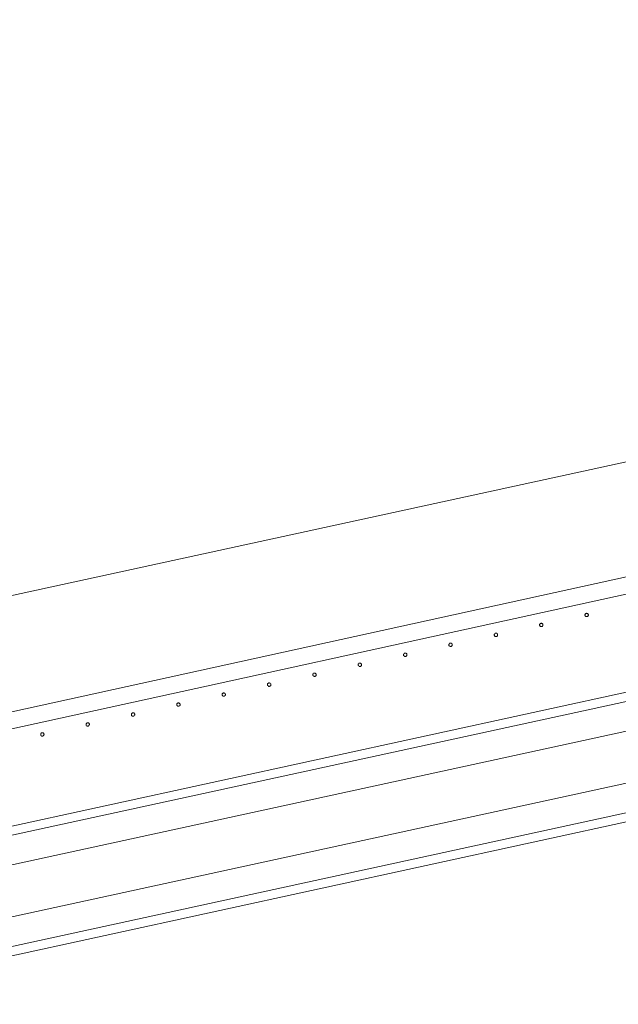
# Model space of a CAD drawing. Header units: millimetres. Extents: x -2624 to 101766, y -16 to 109490.
# Tile 56 of 151: x 30079 to 30788, y 77743 to 78908. Entities that reach past the tile are written whole.
import ezdxf

# ---------------------------------------------------------------- set-up
doc = ezdxf.new("R2010")
doc.units = ezdxf.units.MM
doc.header["$MEASUREMENT"] = 0
for name, color, linetype in [('L1', 7, 'Continuous'), ('VRD _ Clôture.VRD', 7, 'Continuous'), ('VRD _ Portail.VRD', 7, 'Continuous')]:
    doc.layers.add(name, color=color, linetype=linetype)

# ---------------------------------------------------------------- blocks, each defined once
blk = doc.blocks.new('Élément de coupe_165')
at = {"layer": 'VRD _ Portail.VRD', "color": 7, "linetype": 'Continuous', "lineweight": 15}
for p, q in [((25944.1, 77056.7), (34303.7, 78874.8)), ((25946.4, 77046.3), (34306, 78864.4)), ((25973.7, 76920.6), (34333.3, 78738.7)), ((25976, 76910.2), (34335.6, 78728.2)), ((33372.6, 78626.3), (25953.7, 77012.8)), ((33385.4, 78567.6), (25966.4, 76954.1))]:
    blk.add_line(p, q, dxfattribs=at)
blk = doc.blocks.new('Élément de coupe_168')
at = {"layer": 'VRD _ Clôture.VRD', "color": 7, "linetype": 'Continuous', "lineweight": 15}
for p, q in [((28670.2, 77782.5), (31476.8, 78397.7)), ((28674.5, 77763), (31481.1, 78378.2))]:
    blk.add_line(p, q, dxfattribs=at)
blk = doc.blocks.new('Élément de coupe_252')
at = {"layer": 'VRD _ Clôture.VRD', "color": 7, "linetype": 'Continuous', "lineweight": 15}
for p, q in [((30104.2, 78063), (30104.1, 78062.7)), ((30104.1, 78062.7), (30104.1, 78062.4)), ((30104.1, 78062.4), (30104.1, 78062)), ((30104.1, 78062), (30104.2, 78061.7)), ((30104.3, 78063.4), (30104.2, 78063)), ((30104.2, 78061.7), (30104.4, 78061.4)), ((30104.5, 78063.7), (30104.3, 78063.4)), ((30104.4, 78061.4), (30104.6, 78061.1)), ((30105, 78064.1), (30104.7, 78063.9)), ((30104.9, 78060.9), (30105.2, 78060.7)), ((30105.3, 78064.3), (30105, 78064.1)), ((30105.2, 78060.7), (30105.5, 78060.5)), ((30105.7, 78064.4), (30105.3, 78064.3)), ((30105.5, 78060.5), (30105.8, 78060.5)), ((30106, 78064.4), (30105.7, 78064.4)), ((30105.8, 78060.5), (30106.2, 78060.4)), ((30106.3, 78064.4), (30106, 78064.4)), ((30106.2, 78060.4), (30106.5, 78060.5)), ((30106.7, 78064.3), (30106.3, 78064.4)), ((30106.5, 78060.5), (30106.8, 78060.6)), ((30107, 78064.2), (30106.7, 78064.3)), ((30106.8, 78060.6), (30107.1, 78060.7)), ((30107.3, 78064), (30107, 78064.2)), ((30107.1, 78060.7), (30107.4, 78061)), ((30107.8, 78063.5), (30107.6, 78063.8)), ((30107.7, 78061.2), (30107.9, 78061.5)), ((30107.9, 78063.2), (30107.8, 78063.5)), ((30108, 78062.9), (30107.9, 78063.2)), ((30107.9, 78061.5), (30108, 78061.8)), ((30108.1, 78062.5), (30108, 78062.9)), ((30108, 78061.8), (30108.1, 78062.2)), ((30108.1, 78062.2), (30108.1, 78062.5))]:
    blk.add_line(p, q, dxfattribs=at)
blk = doc.blocks.new('Élément de coupe_253')
at = {"layer": 'VRD _ Clôture.VRD', "color": 7, "linetype": 'Continuous', "lineweight": 15}
for p, q in [((30157.9, 78074.8), (30157.8, 78074.5)), ((30157.8, 78074.5), (30157.8, 78074.1)), ((30157.8, 78074.1), (30157.8, 78073.8)), ((30157.8, 78073.8), (30158, 78073.5)), ((30158, 78075.1), (30157.9, 78074.8)), ((30158.2, 78075.4), (30158, 78075.1)), ((30158, 78073.5), (30158.1, 78073.1)), ((30158.1, 78073.1), (30158.3, 78072.9)), ((30158.7, 78075.9), (30158.5, 78075.7)), ((30158.6, 78072.6), (30158.9, 78072.4)), ((30159, 78076.1), (30158.7, 78075.9)), ((30158.9, 78072.4), (30159.2, 78072.3)), ((30159.4, 78076.2), (30159, 78076.1)), ((30159.2, 78072.3), (30159.5, 78072.2)), ((30159.7, 78076.2), (30159.4, 78076.2)), ((30159.5, 78072.2), (30159.9, 78072.2)), ((30160.1, 78076.2), (30159.7, 78076.2)), ((30159.9, 78072.2), (30160.2, 78072.3)), ((30160.4, 78076.1), (30160.1, 78076.2)), ((30160.2, 78072.3), (30160.6, 78072.4)), ((30160.7, 78076), (30160.4, 78076.1)), ((30160.6, 78072.4), (30160.9, 78072.5)), ((30161, 78075.8), (30160.7, 78076)), ((30160.9, 78072.5), (30161.2, 78072.7)), ((30161.5, 78075.3), (30161.3, 78075.6)), ((30161.4, 78073), (30161.6, 78073.3)), ((30161.7, 78075), (30161.5, 78075.3)), ((30161.6, 78073.3), (30161.7, 78073.6)), ((30161.8, 78074.6), (30161.7, 78075)), ((30161.7, 78073.6), (30161.8, 78073.9)), ((30161.8, 78074.3), (30161.8, 78074.6)), ((30161.8, 78073.9), (30161.8, 78074.3))]:
    blk.add_line(p, q, dxfattribs=at)
blk = doc.blocks.new('Élément de coupe_254')
at = {"layer": 'VRD _ Clôture.VRD', "color": 7, "linetype": 'Continuous', "lineweight": 15}
for p, q in [((30211.6, 78086.6), (30211.5, 78086.3)), ((30211.5, 78086.3), (30211.5, 78085.9)), ((30211.5, 78085.9), (30211.6, 78085.6)), ((30211.8, 78086.9), (30211.6, 78086.6)), ((30211.6, 78085.6), (30211.7, 78085.2)), ((30211.7, 78085.2), (30211.8, 78084.9)), ((30211.9, 78087.2), (30211.8, 78086.9)), ((30211.8, 78084.9), (30212, 78084.6)), ((30212.5, 78087.7), (30212.2, 78087.5)), ((30212.3, 78084.4), (30212.6, 78084.2)), ((30212.8, 78087.8), (30212.5, 78087.7)), ((30212.6, 78084.2), (30212.9, 78084.1)), ((30213.1, 78087.9), (30212.8, 78087.8)), ((30212.9, 78084.1), (30213.3, 78084)), ((30213.4, 78088), (30213.1, 78087.9)), ((30213.3, 78084), (30213.6, 78084)), ((30213.8, 78088), (30213.4, 78088)), ((30213.6, 78084), (30214, 78084)), ((30214.1, 78087.9), (30213.8, 78088)), ((30214, 78084), (30214.3, 78084.1)), ((30214.5, 78087.8), (30214.1, 78087.9)), ((30214.3, 78084.1), (30214.6, 78084.3)), ((30214.7, 78087.6), (30214.5, 78087.8)), ((30214.6, 78084.3), (30214.9, 78084.5)), ((30215.2, 78087.1), (30215, 78087.3)), ((30215.1, 78084.8), (30215.3, 78085.1)), ((30215.4, 78086.7), (30215.2, 78087.1)), ((30215.3, 78085.1), (30215.4, 78085.4)), ((30215.5, 78086.4), (30215.4, 78086.7)), ((30215.4, 78085.4), (30215.5, 78085.7)), ((30215.5, 78086.1), (30215.5, 78086.4)), ((30215.5, 78085.7), (30215.5, 78086.1))]:
    blk.add_line(p, q, dxfattribs=at)
blk = doc.blocks.new('Élément de coupe_255')
at = {"layer": 'VRD _ Clôture.VRD', "color": 7, "linetype": 'Continuous', "lineweight": 15}
for p, q in [((30265.5, 78098.7), (30265.3, 78098.4)), ((30265.3, 78098.4), (30265.3, 78098)), ((30265.3, 78098), (30265.3, 78097.7)), ((30265.3, 78097.7), (30265.3, 78097.3)), ((30265.3, 78097.3), (30265.4, 78097)), ((30265.4, 78097), (30265.6, 78096.7)), ((30265.7, 78099), (30265.5, 78098.7)), ((30265.6, 78096.7), (30265.8, 78096.4)), ((30266.2, 78099.5), (30265.9, 78099.2)), ((30266, 78096.2), (30266.3, 78096)), ((30266.5, 78099.6), (30266.2, 78099.5)), ((30266.3, 78096), (30266.6, 78095.9)), ((30266.8, 78099.7), (30266.5, 78099.6)), ((30266.6, 78095.9), (30267, 78095.8)), ((30267.2, 78099.8), (30266.8, 78099.7)), ((30267, 78095.8), (30267.3, 78095.8)), ((30267.5, 78099.7), (30267.2, 78099.8)), ((30267.3, 78095.8), (30267.7, 78095.8)), ((30267.9, 78099.7), (30267.5, 78099.7)), ((30267.7, 78095.8), (30268, 78095.9)), ((30268.2, 78099.5), (30267.9, 78099.7)), ((30268, 78095.9), (30268.3, 78096.1)), ((30268.5, 78099.3), (30268.2, 78099.5)), ((30268.3, 78096.1), (30268.6, 78096.3)), ((30268.9, 78098.8), (30268.7, 78099.1)), ((30268.8, 78096.5), (30269, 78096.8)), ((30269.1, 78098.5), (30268.9, 78098.8)), ((30269, 78096.8), (30269.2, 78097.2)), ((30269.2, 78098.2), (30269.1, 78098.5)), ((30269.2, 78097.8), (30269.2, 78098.2)), ((30269.2, 78097.5), (30269.2, 78097.8)), ((30269.2, 78097.2), (30269.2, 78097.5))]:
    blk.add_line(p, q, dxfattribs=at)
blk = doc.blocks.new('Élément de coupe_256')
at = {"layer": 'VRD _ Clôture.VRD', "color": 7, "linetype": 'Continuous', "lineweight": 15}
for p, q in [((30319.1, 78110.1), (30319, 78109.8)), ((30319, 78109.8), (30319, 78109.5)), ((30319, 78109.5), (30319, 78109.1)), ((30319, 78109.1), (30319.1, 78108.8)), ((30319.2, 78110.5), (30319.1, 78110.1)), ((30319.1, 78108.8), (30319.3, 78108.5)), ((30319.4, 78110.8), (30319.2, 78110.5)), ((30319.3, 78108.5), (30319.5, 78108.2)), ((30319.9, 78111.2), (30319.6, 78111)), ((30319.8, 78108), (30320, 78107.8)), ((30320.2, 78111.4), (30319.9, 78111.2)), ((30320, 78107.8), (30320.4, 78107.6)), ((30320.5, 78111.5), (30320.2, 78111.4)), ((30320.4, 78107.6), (30320.7, 78107.6)), ((30320.9, 78111.5), (30320.5, 78111.5)), ((30320.7, 78107.6), (30321.1, 78107.5)), ((30321.2, 78111.5), (30320.9, 78111.5)), ((30321.1, 78107.5), (30321.4, 78107.6)), ((30321.6, 78111.4), (30321.2, 78111.5)), ((30321.4, 78107.6), (30321.7, 78107.7)), ((30321.9, 78111.3), (30321.6, 78111.4)), ((30321.7, 78107.7), (30322, 78107.9)), ((30322.2, 78111.1), (30321.9, 78111.3)), ((30322, 78107.9), (30322.3, 78108.1)), ((30322.7, 78110.6), (30322.5, 78110.9)), ((30322.6, 78108.3), (30322.7, 78108.6)), ((30322.8, 78110.3), (30322.7, 78110.6)), ((30322.7, 78108.6), (30322.9, 78108.9)), ((30322.9, 78110), (30322.8, 78110.3)), ((30323, 78109.6), (30322.9, 78110)), ((30322.9, 78108.9), (30323, 78109.3)), ((30323, 78109.3), (30323, 78109.6))]:
    blk.add_line(p, q, dxfattribs=at)
blk = doc.blocks.new('Élément de coupe_257')
at = {"layer": 'VRD _ Clôture.VRD', "color": 7, "linetype": 'Continuous', "lineweight": 15}
for p, q in [((30372.8, 78121.9), (30372.7, 78121.6)), ((30372.7, 78121.6), (30372.7, 78121.2)), ((30372.7, 78121.2), (30372.7, 78120.9)), ((30372.7, 78120.9), (30372.9, 78120.6)), ((30372.9, 78122.2), (30372.8, 78121.9)), ((30373.1, 78122.5), (30372.9, 78122.2)), ((30372.9, 78120.6), (30373, 78120.2)), ((30373, 78120.2), (30373.2, 78120)), ((30373.6, 78123), (30373.4, 78122.8)), ((30373.5, 78119.7), (30373.8, 78119.5)), ((30373.9, 78123.2), (30373.6, 78123)), ((30373.8, 78119.5), (30374.1, 78119.4)), ((30374.3, 78123.3), (30373.9, 78123.2)), ((30374.1, 78119.4), (30374.4, 78119.3)), ((30374.6, 78123.3), (30374.3, 78123.3)), ((30374.4, 78119.3), (30374.8, 78119.3)), ((30375, 78123.3), (30374.6, 78123.3)), ((30374.8, 78119.3), (30375.1, 78119.4)), ((30375.3, 78123.2), (30375, 78123.3)), ((30375.1, 78119.4), (30375.5, 78119.5)), ((30375.6, 78123.1), (30375.3, 78123.2)), ((30375.5, 78119.5), (30375.8, 78119.6)), ((30375.9, 78122.9), (30375.6, 78123.1)), ((30375.8, 78119.6), (30376, 78119.8)), ((30376.4, 78122.4), (30376.2, 78122.7)), ((30376.3, 78120.1), (30376.5, 78120.4)), ((30376.5, 78122.1), (30376.4, 78122.4)), ((30376.7, 78121.7), (30376.5, 78122.1)), ((30376.5, 78120.4), (30376.6, 78120.7)), ((30376.6, 78120.7), (30376.7, 78121.1)), ((30376.7, 78121.4), (30376.7, 78121.7)), ((30376.7, 78121.1), (30376.7, 78121.4))]:
    blk.add_line(p, q, dxfattribs=at)
blk = doc.blocks.new('Élément de coupe_258')
at = {"layer": 'VRD _ Clôture.VRD', "color": 7, "linetype": 'Continuous', "lineweight": 15}
for p, q in [((30426.5, 78133.7), (30426.4, 78133.4)), ((30426.4, 78133.4), (30426.4, 78133)), ((30426.4, 78133), (30426.5, 78132.7)), ((30426.7, 78134), (30426.5, 78133.7)), ((30426.5, 78132.7), (30426.6, 78132.3)), ((30426.6, 78132.3), (30426.7, 78132)), ((30426.8, 78134.3), (30426.7, 78134)), ((30426.7, 78132), (30426.9, 78131.7)), ((30427.4, 78134.8), (30427.1, 78134.6)), ((30427.2, 78131.5), (30427.5, 78131.3)), ((30427.7, 78134.9), (30427.4, 78134.8)), ((30427.5, 78131.3), (30427.8, 78131.2)), ((30428, 78135), (30427.7, 78134.9)), ((30427.8, 78131.2), (30428.2, 78131.1)), ((30428.3, 78135.1), (30428, 78135)), ((30428.2, 78131.1), (30428.5, 78131.1)), ((30428.7, 78135.1), (30428.3, 78135.1)), ((30428.5, 78131.1), (30428.9, 78131.1)), ((30429, 78135), (30428.7, 78135.1)), ((30428.9, 78131.1), (30429.2, 78131.2)), ((30429.4, 78134.9), (30429, 78135)), ((30429.2, 78131.2), (30429.5, 78131.4)), ((30429.6, 78134.7), (30429.4, 78134.9)), ((30429.5, 78131.4), (30429.8, 78131.6)), ((30430.1, 78134.2), (30429.9, 78134.4)), ((30430, 78131.9), (30430.2, 78132.2)), ((30430.3, 78133.9), (30430.1, 78134.2)), ((30430.2, 78132.2), (30430.3, 78132.5)), ((30430.4, 78133.5), (30430.3, 78133.9)), ((30430.3, 78132.5), (30430.4, 78132.8)), ((30430.4, 78133.2), (30430.4, 78133.5)), ((30430.4, 78132.8), (30430.4, 78133.2))]:
    blk.add_line(p, q, dxfattribs=at)
blk = doc.blocks.new('Élément de coupe_259')
at = {"layer": 'VRD _ Clôture.VRD', "color": 7, "linetype": 'Continuous', "lineweight": 15}
for p, q in [((30480.4, 78145.8), (30480.2, 78145.5)), ((30480.2, 78145.5), (30480.2, 78145.1)), ((30480.2, 78145.1), (30480.2, 78144.8)), ((30480.2, 78144.8), (30480.2, 78144.4)), ((30480.2, 78144.4), (30480.3, 78144.1)), ((30480.3, 78144.1), (30480.5, 78143.8)), ((30480.6, 78146.1), (30480.4, 78145.8)), ((30480.5, 78143.8), (30480.7, 78143.5)), ((30481.1, 78146.6), (30480.8, 78146.4)), ((30480.9, 78143.3), (30481.2, 78143.1)), ((30481.4, 78146.7), (30481.1, 78146.6)), ((30481.2, 78143.1), (30481.5, 78143)), ((30481.7, 78146.8), (30481.4, 78146.7)), ((30481.5, 78143), (30481.9, 78142.9)), ((30482.1, 78146.9), (30481.7, 78146.8)), ((30481.9, 78142.9), (30482.2, 78142.9)), ((30482.4, 78146.9), (30482.1, 78146.9)), ((30482.2, 78142.9), (30482.6, 78142.9)), ((30482.8, 78146.8), (30482.4, 78146.9)), ((30482.6, 78142.9), (30482.9, 78143)), ((30483.1, 78146.6), (30482.8, 78146.8)), ((30482.9, 78143), (30483.2, 78143.2)), ((30483.4, 78146.5), (30483.1, 78146.6)), ((30483.2, 78143.2), (30483.5, 78143.4)), ((30483.8, 78145.9), (30483.6, 78146.2)), ((30483.7, 78143.7), (30483.9, 78143.9)), ((30484, 78145.6), (30483.8, 78145.9)), ((30483.9, 78143.9), (30484.1, 78144.3)), ((30484.1, 78145.3), (30484, 78145.6)), ((30484.1, 78145), (30484.1, 78145.3)), ((30484.1, 78144.6), (30484.1, 78145)), ((30484.1, 78144.3), (30484.1, 78144.6))]:
    blk.add_line(p, q, dxfattribs=at)
blk = doc.blocks.new('Élément de coupe_260')
at = {"layer": 'VRD _ Clôture.VRD', "color": 7, "linetype": 'Continuous', "lineweight": 15}
for p, q in [((30534, 78157.3), (30533.9, 78156.9)), ((30533.9, 78156.9), (30533.9, 78156.6)), ((30533.9, 78156.6), (30533.9, 78156.2)), ((30533.9, 78156.2), (30534, 78155.9)), ((30534.1, 78157.6), (30534, 78157.3)), ((30534, 78155.9), (30534.2, 78155.6)), ((30534.3, 78157.9), (30534.1, 78157.6)), ((30534.2, 78155.6), (30534.4, 78155.3)), ((30534.8, 78158.3), (30534.5, 78158.1)), ((30534.7, 78155.1), (30534.9, 78154.9)), ((30535.1, 78158.5), (30534.8, 78158.3)), ((30534.9, 78154.9), (30535.3, 78154.7)), ((30535.4, 78158.6), (30535.1, 78158.5)), ((30535.3, 78154.7), (30535.6, 78154.7)), ((30535.8, 78158.6), (30535.4, 78158.6)), ((30535.6, 78154.7), (30536, 78154.7)), ((30536.1, 78158.6), (30535.8, 78158.6)), ((30536, 78154.7), (30536.3, 78154.7)), ((30536.5, 78158.6), (30536.1, 78158.6)), ((30536.3, 78154.7), (30536.6, 78154.8)), ((30536.8, 78158.4), (30536.5, 78158.6)), ((30536.6, 78154.8), (30536.9, 78155)), ((30537.1, 78158.2), (30536.8, 78158.4)), ((30536.9, 78155), (30537.2, 78155.2)), ((30537.6, 78157.7), (30537.4, 78158)), ((30537.5, 78155.4), (30537.6, 78155.7)), ((30537.7, 78157.4), (30537.6, 78157.7)), ((30537.6, 78155.7), (30537.8, 78156)), ((30537.8, 78157.1), (30537.7, 78157.4)), ((30537.9, 78156.7), (30537.8, 78157.1)), ((30537.8, 78156), (30537.9, 78156.4)), ((30537.9, 78156.4), (30537.9, 78156.7))]:
    blk.add_line(p, q, dxfattribs=at)
blk = doc.blocks.new('Élément de coupe_261')
at = {"layer": 'VRD _ Clôture.VRD', "color": 7, "linetype": 'Continuous', "lineweight": 15}
for p, q in [((30587.7, 78169), (30587.6, 78168.7)), ((30587.6, 78168.7), (30587.6, 78168.3)), ((30587.6, 78168.3), (30587.6, 78168)), ((30587.6, 78168), (30587.7, 78167.7)), ((30587.8, 78169.4), (30587.7, 78169)), ((30587.7, 78167.7), (30587.9, 78167.4)), ((30588, 78169.6), (30587.8, 78169.4)), ((30587.9, 78167.4), (30588.1, 78167.1)), ((30588.5, 78170.1), (30588.3, 78169.9)), ((30588.4, 78166.8), (30588.7, 78166.7)), ((30588.8, 78170.3), (30588.5, 78170.1)), ((30588.7, 78166.7), (30589, 78166.5)), ((30589.2, 78170.4), (30588.8, 78170.3)), ((30589, 78166.5), (30589.3, 78166.4)), ((30589.5, 78170.4), (30589.2, 78170.4)), ((30589.3, 78166.4), (30589.7, 78166.4)), ((30589.9, 78170.4), (30589.5, 78170.4)), ((30589.7, 78166.4), (30590, 78166.5)), ((30590.2, 78170.3), (30589.9, 78170.4)), ((30590, 78166.5), (30590.4, 78166.6)), ((30590.5, 78170.2), (30590.2, 78170.3)), ((30590.4, 78166.6), (30590.7, 78166.7)), ((30590.8, 78170), (30590.5, 78170.2)), ((30590.7, 78166.7), (30590.9, 78166.9)), ((30591.3, 78169.5), (30591.1, 78169.8)), ((30591.2, 78167.2), (30591.4, 78167.5)), ((30591.4, 78169.2), (30591.3, 78169.5)), ((30591.6, 78168.9), (30591.4, 78169.2)), ((30591.4, 78167.5), (30591.5, 78167.8)), ((30591.5, 78167.8), (30591.6, 78168.2)), ((30591.6, 78168.5), (30591.6, 78168.9)), ((30591.6, 78168.2), (30591.6, 78168.5))]:
    blk.add_line(p, q, dxfattribs=at)
blk = doc.blocks.new('Élément de coupe_262')
at = {"layer": 'VRD _ Clôture.VRD', "color": 7, "linetype": 'Continuous', "lineweight": 15}
for p, q in [((30641.4, 78180.8), (30641.3, 78180.5)), ((30641.3, 78180.5), (30641.3, 78180.1)), ((30641.3, 78180.1), (30641.4, 78179.8)), ((30641.6, 78181.1), (30641.4, 78180.8)), ((30641.4, 78179.8), (30641.5, 78179.4)), ((30641.5, 78179.4), (30641.6, 78179.1)), ((30641.7, 78181.4), (30641.6, 78181.1)), ((30641.6, 78179.1), (30641.8, 78178.9)), ((30642.3, 78181.9), (30642, 78181.7)), ((30642.1, 78178.6), (30642.4, 78178.4)), ((30642.6, 78182.1), (30642.3, 78181.9)), ((30642.4, 78178.4), (30642.7, 78178.3)), ((30642.9, 78182.2), (30642.6, 78182.1)), ((30642.7, 78178.3), (30643.1, 78178.2)), ((30643.2, 78182.2), (30642.9, 78182.2)), ((30643.1, 78178.2), (30643.4, 78178.2)), ((30643.6, 78182.2), (30643.2, 78182.2)), ((30643.4, 78178.2), (30643.8, 78178.2)), ((30643.9, 78182.1), (30643.6, 78182.2)), ((30643.8, 78178.2), (30644.1, 78178.4)), ((30644.2, 78182), (30643.9, 78182.1)), ((30644.1, 78178.4), (30644.4, 78178.5)), ((30644.5, 78181.8), (30644.2, 78182)), ((30644.4, 78178.5), (30644.7, 78178.7)), ((30645, 78181.3), (30644.8, 78181.6)), ((30644.9, 78179), (30645.1, 78179.3)), ((30645.2, 78181), (30645, 78181.3)), ((30645.1, 78179.3), (30645.2, 78179.6)), ((30645.3, 78180.6), (30645.2, 78181)), ((30645.2, 78179.6), (30645.3, 78179.9)), ((30645.3, 78180.3), (30645.3, 78180.6)), ((30645.3, 78179.9), (30645.3, 78180.3))]:
    blk.add_line(p, q, dxfattribs=at)
blk = doc.blocks.new('Élément de coupe_263')
at = {"layer": 'VRD _ Clôture.VRD', "color": 7, "linetype": 'Continuous', "lineweight": 15}
for p, q in [((30695.1, 78192.2), (30695, 78191.9)), ((30695, 78191.9), (30695.1, 78191.6)), ((30695.3, 78192.9), (30695.1, 78192.6)), ((30695.1, 78192.6), (30695.1, 78192.2)), ((30695.1, 78191.6), (30695.2, 78191.2)), ((30695.2, 78191.2), (30695.4, 78190.9)), ((30695.5, 78193.2), (30695.3, 78192.9)), ((30695.4, 78190.9), (30695.6, 78190.6)), ((30696, 78193.7), (30695.7, 78193.5)), ((30695.8, 78190.4), (30696.1, 78190.2)), ((30696.3, 78193.8), (30696, 78193.7)), ((30696.1, 78190.2), (30696.4, 78190.1)), ((30696.6, 78193.9), (30696.3, 78193.8)), ((30696.4, 78190.1), (30696.8, 78190)), ((30697, 78194), (30696.6, 78193.9)), ((30696.8, 78190), (30697.1, 78190)), ((30697.3, 78194), (30697, 78194)), ((30697.1, 78190), (30697.5, 78190)), ((30697.7, 78193.9), (30697.3, 78194)), ((30697.5, 78190), (30697.8, 78190.1)), ((30698, 78193.8), (30697.7, 78193.9)), ((30697.8, 78190.1), (30698.1, 78190.3)), ((30698.3, 78193.6), (30698, 78193.8)), ((30698.1, 78190.3), (30698.4, 78190.5)), ((30698.7, 78193.1), (30698.5, 78193.3)), ((30698.6, 78190.8), (30698.8, 78191.1)), ((30698.9, 78192.7), (30698.7, 78193.1)), ((30698.8, 78191.1), (30699, 78191.4)), ((30699, 78192.4), (30698.9, 78192.7)), ((30699, 78192.1), (30699, 78192.4)), ((30699, 78191.7), (30699, 78192.1)), ((30699, 78191.4), (30699, 78191.7))]:
    blk.add_line(p, q, dxfattribs=at)
blk = doc.blocks.new('Élément de coupe_264')
at = {"layer": 'VRD _ Clôture.VRD', "color": 7, "linetype": 'Continuous', "lineweight": 15}
for p, q in [((30748.9, 78204.4), (30748.8, 78204)), ((30748.8, 78204), (30748.8, 78203.7)), ((30748.8, 78203.7), (30748.8, 78203.3)), ((30748.8, 78203.3), (30748.9, 78203)), ((30749, 78204.7), (30748.9, 78204.4)), ((30748.9, 78203), (30749.1, 78202.7)), ((30749.2, 78205), (30749, 78204.7)), ((30749.1, 78202.7), (30749.3, 78202.4)), ((30749.7, 78205.4), (30749.4, 78205.2)), ((30749.5, 78202.2), (30749.8, 78202)), ((30750, 78205.6), (30749.7, 78205.4)), ((30749.8, 78202), (30750.2, 78201.9)), ((30750.3, 78205.7), (30750, 78205.6)), ((30750.2, 78201.9), (30750.5, 78201.8)), ((30750.7, 78205.8), (30750.3, 78205.7)), ((30750.5, 78201.8), (30750.9, 78201.8)), ((30751, 78205.7), (30750.7, 78205.8)), ((30750.9, 78201.8), (30751.2, 78201.8)), ((30751.4, 78205.7), (30751, 78205.7)), ((30751.2, 78201.8), (30751.5, 78201.9)), ((30751.7, 78205.5), (30751.4, 78205.7)), ((30751.5, 78201.9), (30751.8, 78202.1)), ((30752, 78205.3), (30751.7, 78205.5)), ((30751.8, 78202.1), (30752.1, 78202.3)), ((30752.5, 78204.8), (30752.2, 78205.1)), ((30752.4, 78202.5), (30752.5, 78202.8)), ((30752.6, 78204.5), (30752.5, 78204.8)), ((30752.5, 78202.8), (30752.7, 78203.2)), ((30752.7, 78204.2), (30752.6, 78204.5)), ((30752.8, 78203.8), (30752.7, 78204.2)), ((30752.7, 78203.2), (30752.8, 78203.5)), ((30752.8, 78203.5), (30752.8, 78203.8))]:
    blk.add_line(p, q, dxfattribs=at)
blk = doc.blocks.new('Élément de coupe_1488')
at = {"layer": 'L1', "color": 7, "linetype": 'Continuous', "lineweight": 15}
blk.add_line((25810.6, 77300.4), (39452.6, 80267.4), dxfattribs=at)

msp = doc.modelspace()

# ---------------------------------------------------------------- block references
at = {"layer": 'L1', "lineweight": 0}
msp.add_blockref('Élément de coupe_1488', (0, 0), dxfattribs=at)
at = {"layer": 'VRD _ Clôture.VRD', "lineweight": 0}
for name in ['Élément de coupe_168', 'Élément de coupe_264', 'Élément de coupe_263', 'Élément de coupe_262', 'Élément de coupe_261', 'Élément de coupe_260', 'Élément de coupe_259', 'Élément de coupe_258', 'Élément de coupe_257', 'Élément de coupe_256', 'Élément de coupe_255', 'Élément de coupe_254', 'Élément de coupe_253', 'Élément de coupe_252']:
    msp.add_blockref(name, (0, 0), dxfattribs=at)
at = {"layer": 'VRD _ Portail.VRD', "lineweight": 0}
msp.add_blockref('Élément de coupe_165', (0, 0), dxfattribs=at)

doc.saveas('drawing.dxf')
